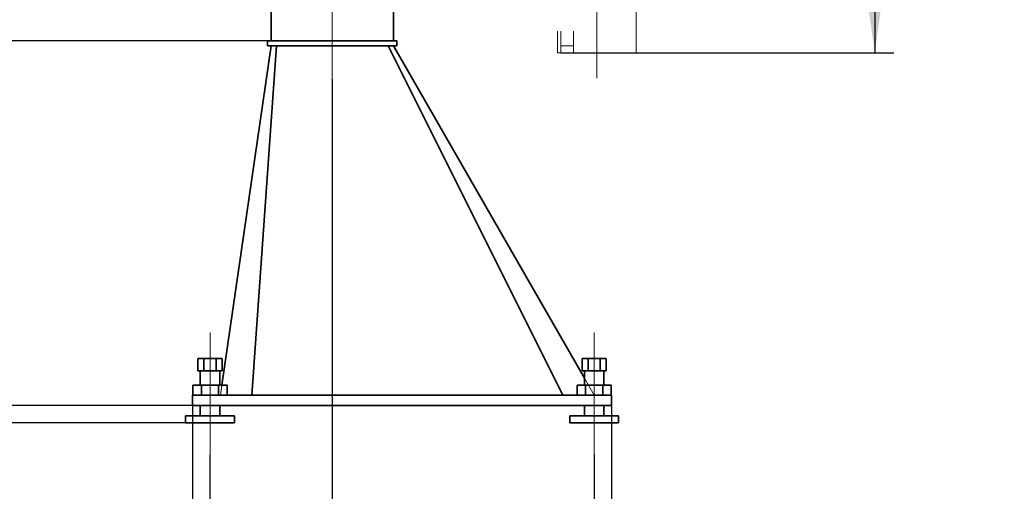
# Model space of a CAD drawing. Header units: millimetres. Extents: x 20 to 400, y 0 to 275.
# Tile 12 of 21: x 260 to 311, y 94 to 118. Entities that reach past the tile are written whole.
import ezdxf

# ---------------------------------------------------------------- set-up
doc = ezdxf.new("R2010")
doc.units = ezdxf.units.MM
for name, pattern in [('SLD-Durchgehend', [0]), ('SLD-Gestrichelt', [1.905, 1.27, -0.635]), ('SLD-Phantom', [12.7, 6.35, -1.27, 1.27, -1.27, 1.27, -1.27]), ('SLD-Punktstrich', [19.05, 15.24, -1.27, 1.27, -1.27])]:
    doc.linetypes.add(name, pattern=pattern)
doc.layers.add('KOPF', color=7, linetype='SLD-Durchgehend')
doc.styles.add('SLDTEXTSTYLE0', font='Gill Sans MT Pro Medium')
doc.dimstyles.new('SLDDIMSTYLE0', dxfattribs={"dimtxt": 1.924756, "dimasz": 2.5, "dimexe": 0, "dimexo": 0.0625, "dimgap": 0.481189, "dimtad": 1, "dimlfac": 55, "dimrnd": 1e-09, "dimzin": 12, "dimdsep": 46, "dimtxsty": 'SLDTEXTSTYLE0', "dimsah": 1, "dimcen": 0.09, "dimadec": 0, "dimazin": 3, "dimtfac": 1, "dimtofl": 0, "dimtmove": 0, "dimatfit": 3, "dimfxl": 1, "dimfrac": 2, "dimtolj": 1, "dimtzin": 12, "dimarcsym": 0})
doc.dimstyles.new('SLDDIMSTYLE1', dxfattribs={"dimtxt": 1.924756, "dimasz": 2.5, "dimexe": 0, "dimexo": 0.0625, "dimgap": 0.481189, "dimtad": 1, "dimlfac": 55, "dimrnd": 1e-09, "dimzin": 12, "dimdsep": 46, "dimtxsty": 'SLDTEXTSTYLE0', "dimsah": 1, "dimcen": 0.09, "dimadec": 0, "dimazin": 3, "dimtfac": 1, "dimtmove": 0, "dimatfit": 0, "dimfxl": 1, "dimfrac": 2, "dimtolj": 1, "dimtzin": 12, "dimarcsym": 0})

# ---------------------------------------------------------------- blocks, each defined once
blk = doc.blocks.new('_D_14')
at = {"layer": 'KOPF', "color": 7}
for p, q in [((287.877, 138.24), (305.229, 138.24)), ((304.229, 138.24), (304.229, 116.422)), ((287.877, 116.422), (305.229, 116.422))]:
    blk.add_line(p, q, dxfattribs=at)
for points in [[(304.229, 138.24), (303.879, 135.74), (304.579, 135.74)], [(304.229, 116.422), (304.579, 118.922), (303.879, 118.922)]]:
    blk.add_solid(points, dxfattribs=at)
at = {"layer": 'KOPF', "color": 7, "char_height": 2.11667, "attachment_point": 1, "rotation": 90, "style": 'SLDTEXTSTYLE0'}
for s, insert in [('stroke = sz+az', (301.126, 118.872)), ('Hub, course,', (297.837, 120.014))]:
    blk.add_mtext(s, dxfattribs=dict(at, insert=insert))
blk = doc.blocks.new('_D_18')
at = {"layer": 'KOPF'}
for p, q in [((269.618, 95.512), (269.618, 78.149)), ((289.618, 95.512), (289.618, 78.149)), ((269.618, 79.149), (289.618, 79.149))]:
    blk.add_line(p, q, dxfattribs=at)
for points in [[(269.618, 79.149), (272.118, 78.799), (272.118, 79.499)], [(289.618, 79.149), (287.118, 79.499), (287.118, 78.799)]]:
    blk.add_solid(points, dxfattribs=at)
at = {"layer": 'KOPF', "insert": (276.796, 82.252), "char_height": 2.1167, "attachment_point": 1, "style": 'SLDTEXTSTYLE0'}
blk.add_mtext('1100', dxfattribs=at)
blk = doc.blocks.new('_D_19')
at = {"layer": 'KOPF'}
for p, q in [((268.709, 98.058), (268.709, 85.149)), ((290.528, 98.058), (290.528, 73.149)), ((268.709, 83.149), (268.709, 73.149)), ((268.709, 74.149), (290.528, 74.149))]:
    blk.add_line(p, q, dxfattribs=at)
for points in [[(268.709, 74.149), (271.209, 73.799), (271.209, 74.499)], [(290.528, 74.149), (288.028, 74.499), (288.028, 73.799)]]:
    blk.add_solid(points, dxfattribs=at)
at = {"layer": 'KOPF', "insert": (276.796, 77.252), "char_height": 2.1167, "attachment_point": 1, "style": 'SLDTEXTSTYLE0'}
blk.add_mtext('1200', dxfattribs=at)
blk = doc.blocks.new('_D_20')
at = {"layer": 'KOPF'}
for p, q in [((257.542, 98.058), (257.542, 104.058)), ((268.709, 98.058), (256.542, 98.058)), ((257.542, 98.058), (257.542, 97.149)), ((268.346, 97.149), (256.542, 97.149)), ((257.542, 97.149), (257.542, 85.314))]:
    blk.add_line(p, q, dxfattribs=at)
for points in [[(257.542, 98.058), (257.892, 100.558), (257.192, 100.558)], [(257.542, 97.149), (257.192, 94.649), (257.892, 94.649)]]:
    blk.add_solid(points, dxfattribs=at)
at = {"layer": 'KOPF', "insert": (254.438, 85.314), "char_height": 2.1167, "attachment_point": 1, "rotation": 90, "style": 'SLDTEXTSTYLE0'}
blk.add_mtext('50', dxfattribs=at)
blk = doc.blocks.new('_D_21')
at = {"layer": 'KOPF'}
for p, q in [((272.618, 117.058), (256.542, 117.058)), ((257.542, 98.058), (257.542, 117.058)), ((268.709, 98.058), (256.542, 98.058))]:
    blk.add_line(p, q, dxfattribs=at)
for points in [[(257.542, 117.058), (257.192, 114.558), (257.892, 114.558)], [(257.542, 98.058), (257.892, 100.558), (257.192, 100.558)]]:
    blk.add_solid(points, dxfattribs=at)
at = {"layer": 'KOPF', "insert": (254.438, 104.736), "char_height": 2.1167, "attachment_point": 1, "rotation": 90, "style": 'SLDTEXTSTYLE0'}
blk.add_mtext('1045', dxfattribs=at)
blk = doc.blocks.new('_D_22')
at = {"layer": 'KOPF'}
for p, q in [((272.618, 145.694), (256.542, 145.694)), ((257.542, 145.694), (257.542, 117.058)), ((272.618, 117.058), (256.542, 117.058))]:
    blk.add_line(p, q, dxfattribs=at)
for points in [[(257.542, 145.694), (257.192, 143.194), (257.892, 143.194)], [(257.542, 117.058), (257.892, 119.558), (257.192, 119.558)]]:
    blk.add_solid(points, dxfattribs=at)
at = {"layer": 'KOPF', "insert": (254.438, 129.597), "char_height": 2.1167, "attachment_point": 1, "rotation": 90, "style": 'SLDTEXTSTYLE0'}
blk.add_mtext('Lm', dxfattribs=at)
blk = doc.blocks.new('_D_24')
at = {"layer": 'KOPF'}
for p, q in [((278.382, 149.149), (251.356, 149.149)), ((252.356, 149.149), (252.356, 97.149)), ((268.346, 97.149), (251.356, 97.149))]:
    blk.add_line(p, q, dxfattribs=at)
for points in [[(252.356, 149.149), (252.006, 146.649), (252.706, 146.649)], [(252.356, 97.149), (252.706, 99.649), (252.006, 99.649)]]:
    blk.add_solid(points, dxfattribs=at)
at = {"layer": 'KOPF', "insert": (249.253, 109.316), "char_height": 2.11667, "attachment_point": 1, "rotation": 90, "style": 'SLDTEXTSTYLE0'}
blk.add_mtext('Ls = Lm+50+1045+190 ', dxfattribs=at)
blk = doc.blocks.new('_D_26')
at = {"layer": 'KOPF'}
for p, q in [((275.982, 115.058), (275.982, 83.149)), ((269.618, 95.512), (269.618, 83.149)), ((269.618, 84.149), (263.618, 84.149)), ((269.618, 84.149), (275.982, 84.149)), ((275.982, 84.149), (281.982, 84.149))]:
    blk.add_line(p, q, dxfattribs=at)
for points in [[(269.618, 84.149), (267.118, 84.499), (267.118, 83.799)], [(275.982, 84.149), (278.482, 83.799), (278.482, 84.499)]]:
    blk.add_solid(points, dxfattribs=at)
at = {"layer": 'KOPF', "insert": (270.684, 87.252), "char_height": 2.1167, "attachment_point": 1, "style": 'SLDTEXTSTYLE0'}
blk.add_mtext('350', dxfattribs=at)
blk = doc.blocks.new('_D_27')
at = {"layer": 'KOPF'}
for p, q in [((275.982, 115.058), (275.982, 83.149)), ((289.618, 95.512), (289.618, 83.149)), ((275.982, 84.149), (289.618, 84.149))]:
    blk.add_line(p, q, dxfattribs=at)
for points in [[(275.982, 84.149), (278.482, 83.799), (278.482, 84.499)], [(289.618, 84.149), (287.118, 84.499), (287.118, 83.799)]]:
    blk.add_solid(points, dxfattribs=at)
at = {"layer": 'KOPF', "insert": (280.684, 87.252), "char_height": 2.1167, "attachment_point": 1, "style": 'SLDTEXTSTYLE0'}
blk.add_mtext('750', dxfattribs=at)

msp = doc.modelspace()

# ---------------------------------------------------------------- linework, layer by layer
at = {"color": 7, "linetype": 'SLD-Phantom', "lineweight": 18}
for p, q in [((291.80395, 146.86789), (291.80395, 116.42158)), ((287.71304, 140.42158), (287.71304, 116.42158)), ((287.87668, 140.42158), (287.87668, 116.78522)), ((288.5494, 140.42158), (288.5494, 116.78522)), ((287.71304, 116.42158), (287.87668, 116.42158)), ((287.87668, 116.78522), (287.87668, 116.42158)), ((287.87668, 116.78522), (288.5494, 116.78522)), ((287.87668, 116.42158), (288.5494, 116.42158)), ((288.5494, 116.78522), (288.5494, 116.42158)), ((288.5494, 116.42158), (291.80395, 116.42158))]:
    msp.add_line(p, q, dxfattribs=at)
at = {"color": 7, "linetype": 'SLD-Durchgehend', "lineweight": 35}
for p, q in [((272.80031, 117.05795), (272.80031, 145.69431)), ((279.16395, 117.05795), (279.16395, 145.69431)), ((272.61849, 117.05795), (272.61849, 116.78522)), ((272.61849, 117.05795), (279.34577, 117.05795)), ((279.34577, 117.05795), (279.34577, 116.78522)), ((272.80031, 116.78522), (270.23777, 99.11249)), ((273.07304, 116.78522), (271.80031, 98.6034)), ((272.61849, 116.78522), (279.34577, 116.78522)), ((278.89122, 116.78522), (287.98213, 98.6034)), ((279.16395, 116.78522), (289.1094, 99.48878)), ((268.98866, 100.49977), (268.98866, 99.8634)), ((268.98866, 100.49977), (269.30358, 100.49977)), ((269.30358, 100.49977), (269.30358, 99.8634)), ((269.30358, 100.49977), (269.93341, 100.49977)), ((269.93341, 100.49977), (269.93341, 99.8634)), ((269.93341, 100.49977), (270.24833, 100.49977)), ((270.24833, 100.49977), (270.24833, 99.8634)), ((288.98866, 100.49977), (288.98866, 99.8634)), ((288.98866, 100.49977), (289.30358, 100.49977)), ((289.30358, 100.49977), (289.30358, 99.8634)), ((289.30358, 100.49977), (289.93341, 100.49977)), ((289.93341, 100.49977), (289.93341, 99.8634)), ((289.93341, 100.49977), (290.24833, 100.49977)), ((290.24833, 100.49977), (290.24833, 99.8634)), ((268.98866, 99.8634), (269.30358, 99.8634)), ((269.1094, 99.8634), (269.1094, 99.11249)), ((269.30358, 99.8634), (269.93341, 99.8634)), ((269.93341, 99.8634), (270.24833, 99.8634)), ((270.12758, 99.11249), (270.12758, 99.8634)), ((288.98866, 99.8634), (289.30358, 99.8634)), ((289.1094, 99.8634), (289.1094, 99.11249)), ((289.30358, 99.8634), (289.93341, 99.8634)), ((289.93341, 99.8634), (290.24833, 99.8634)), ((290.12758, 99.11249), (290.12758, 99.8634)), ((268.72622, 99.11249), (268.72622, 98.6034)), ((268.72622, 99.11249), (269.17236, 99.11249)), ((269.17236, 99.11249), (269.17236, 98.6034)), ((269.17236, 99.11249), (270.06463, 99.11249)), ((270.06463, 99.11249), (270.06463, 98.6034)), ((270.06463, 99.11249), (270.51076, 99.11249)), ((270.51076, 99.11249), (270.51076, 98.6034)), ((288.72622, 99.11249), (288.72622, 98.6034)), ((288.72622, 99.11249), (289.17236, 99.11249)), ((289.17236, 99.11249), (289.17236, 98.6034)), ((289.17236, 99.11249), (290.06463, 99.11249)), ((290.06463, 99.11249), (290.06463, 98.6034)), ((290.06463, 99.11249), (290.51076, 99.11249)), ((290.51076, 99.11249), (290.51076, 98.6034)), ((268.7094, 98.6034), (268.7094, 98.05795)), ((268.7094, 98.6034), (290.52758, 98.6034)), ((290.52758, 98.6034), (290.52758, 98.05795)), ((268.7094, 98.05795), (290.52758, 98.05795)), ((269.1094, 98.05795), (269.1094, 97.51249)), ((270.12758, 97.51249), (270.12758, 98.05795)), ((289.1094, 98.05795), (289.1094, 97.51249)), ((290.12758, 97.51249), (290.12758, 98.05795)), ((268.34577, 97.51249), (268.34577, 97.14886)), ((270.89122, 97.51249), (268.34577, 97.51249)), ((270.89122, 97.14886), (270.89122, 97.51249)), ((288.34577, 97.51249), (288.34577, 97.14886)), ((290.89122, 97.51249), (288.34577, 97.51249)), ((290.89122, 97.14886), (290.89122, 97.51249)), ((268.34577, 97.14886), (270.89122, 97.14886)), ((288.34577, 97.14886), (290.89122, 97.14886))]:
    msp.add_line(p, q, dxfattribs=at)
at = {"color": 7, "linetype": 'SLD-Gestrichelt', "lineweight": 18}
for p, q in [((272.61849, 117.05795), (272.61849, 116.78522)), ((279.34577, 117.05795), (272.61849, 117.05795)), ((279.34577, 117.05795), (279.34577, 116.78522)), ((272.80031, 116.78522), (270.16395, 98.6034)), ((273.07304, 116.78522), (271.80031, 98.6034)), ((279.34577, 116.78522), (272.61849, 116.78522)), ((272.80031, 116.78522), (273.07304, 116.78522)), ((273.07304, 116.78522), (278.89122, 116.78522)), ((278.89122, 116.78522), (279.16395, 116.78522)), ((278.89122, 116.78522), (287.98213, 98.6034)), ((279.16395, 116.78522), (289.61849, 98.6034)), ((269.30358, 100.49977), (268.98866, 100.49977)), ((268.98866, 100.49977), (268.98866, 99.8634)), ((269.30358, 100.49977), (269.30358, 99.8634)), ((269.93341, 100.49977), (269.30358, 100.49977)), ((270.24833, 100.49977), (269.93341, 100.49977)), ((269.93341, 100.49977), (269.93341, 99.8634)), ((270.24833, 100.49977), (270.24833, 99.8634)), ((289.30358, 100.49977), (288.98866, 100.49977)), ((288.98866, 100.49977), (288.98866, 99.8634)), ((289.30358, 100.49977), (289.30358, 99.8634)), ((289.93341, 100.49977), (289.30358, 100.49977)), ((290.24833, 100.49977), (289.93341, 100.49977)), ((289.93341, 100.49977), (289.93341, 99.8634)), ((290.24833, 100.49977), (290.24833, 99.8634)), ((269.30358, 99.8634), (268.98866, 99.8634)), ((270.12758, 99.8634), (269.1094, 99.8634)), ((270.12758, 99.8634), (269.1094, 99.8634)), ((269.1094, 99.8634), (269.1094, 99.11249)), ((269.93341, 99.8634), (269.30358, 99.8634)), ((270.24833, 99.8634), (269.93341, 99.8634)), ((270.12758, 99.11249), (270.12758, 99.8634)), ((289.30358, 99.8634), (288.98866, 99.8634)), ((290.12758, 99.8634), (289.1094, 99.8634)), ((290.12758, 99.8634), (289.1094, 99.8634)), ((289.1094, 99.8634), (289.1094, 99.11249)), ((289.1094, 99.48878), (289.61849, 98.6034)), ((289.93341, 99.8634), (289.30358, 99.8634)), ((290.24833, 99.8634), (289.93341, 99.8634)), ((290.12758, 99.11249), (290.12758, 99.8634)), ((269.17236, 99.11249), (268.72622, 99.11249)), ((268.72622, 99.11249), (268.72622, 98.6034)), ((270.12758, 99.11249), (269.1094, 99.11249)), ((270.12758, 99.11249), (269.1094, 99.11249)), ((269.17236, 99.11249), (269.17236, 98.6034)), ((270.06463, 99.11249), (269.17236, 99.11249)), ((270.51076, 99.11249), (270.06463, 99.11249)), ((270.06463, 99.11249), (270.06463, 98.6034)), ((270.23777, 99.11249), (270.16395, 98.6034)), ((270.51076, 99.11249), (270.51076, 98.6034)), ((289.17236, 99.11249), (288.72622, 99.11249)), ((288.72622, 99.11249), (288.72622, 98.6034)), ((290.12758, 99.11249), (289.1094, 99.11249)), ((290.12758, 99.11249), (289.1094, 99.11249)), ((289.17236, 99.11249), (289.17236, 98.6034)), ((290.06463, 99.11249), (289.17236, 99.11249)), ((290.51076, 99.11249), (290.06463, 99.11249)), ((290.06463, 99.11249), (290.06463, 98.6034)), ((290.51076, 99.11249), (290.51076, 98.6034)), ((268.7094, 98.6034), (268.7094, 98.05795)), ((290.52758, 98.6034), (268.7094, 98.6034)), ((268.72622, 98.6034), (269.17236, 98.6034)), ((269.17236, 98.6034), (270.06463, 98.6034)), ((270.06463, 98.6034), (270.51076, 98.6034)), ((270.16395, 98.6034), (271.80031, 98.6034)), ((271.80031, 98.6034), (287.98213, 98.6034)), ((287.98213, 98.6034), (289.61849, 98.6034)), ((288.72622, 98.6034), (289.17236, 98.6034)), ((289.17236, 98.6034), (290.06463, 98.6034)), ((290.06463, 98.6034), (290.51076, 98.6034)), ((290.52758, 98.6034), (290.52758, 98.05795)), ((290.52758, 98.05795), (268.7094, 98.05795)), ((270.12758, 98.05795), (269.1094, 98.05795)), ((270.12758, 98.05795), (269.1094, 98.05795)), ((269.1094, 98.05795), (269.1094, 97.51249)), ((270.12758, 97.51249), (270.12758, 98.05795)), ((290.12758, 98.05795), (289.1094, 98.05795)), ((290.12758, 98.05795), (289.1094, 98.05795)), ((289.1094, 98.05795), (289.1094, 97.51249)), ((290.12758, 97.51249), (290.12758, 98.05795)), ((268.34577, 97.51249), (270.89122, 97.51249)), ((268.34577, 97.51249), (270.89122, 97.51249)), ((268.34577, 97.51249), (268.34577, 97.14886)), ((269.1094, 97.51249), (270.12758, 97.51249)), ((269.1094, 97.51249), (270.12758, 97.51249)), ((270.89122, 97.14886), (270.89122, 97.51249)), ((288.34577, 97.51249), (290.89122, 97.51249)), ((288.34577, 97.51249), (290.89122, 97.51249)), ((288.34577, 97.51249), (288.34577, 97.14886)), ((289.1094, 97.51249), (290.12758, 97.51249)), ((289.1094, 97.51249), (290.12758, 97.51249)), ((290.89122, 97.14886), (290.89122, 97.51249)), ((270.89122, 97.14886), (268.34577, 97.14886)), ((270.89122, 97.14886), (268.34577, 97.14886)), ((290.89122, 97.14886), (288.34577, 97.14886)), ((290.89122, 97.14886), (288.34577, 97.14886))]:
    msp.add_line(p, q, dxfattribs=at)
at = {"layer": 'KOPF', "color": 7, "linetype": 'SLD-Punktstrich', "lineweight": 18, "ltscale": 0.672727}
msp.add_line((289.75849, 182.80189), (289.75849, 115.10518), dxfattribs=at)
at = {"layer": 'KOPF', "linetype": 'SLD-Punktstrich', "lineweight": 18, "ltscale": 0.672727}
for p, q in [((275.98213, 115.05795), (275.98213, 147.69431)), ((269.61849, 101.8634), (269.61849, 95.51249)), ((289.61849, 101.8634), (289.61849, 95.51249))]:
    msp.add_line(p, q, dxfattribs=at)

# ---------------------------------------------------------------- dimensions: what is measured, and where the dimension line sits
at = {"layer": 'KOPF'}
for base, p1, p2, text, picture, middle in [((252.35625, 97.14886), (278.38213, 149.14886), (268.34577, 97.14886), 'Ls = Lm+50+1045+190 ', '_D_24', (252.35625, 123.14886)), ((257.54176, 117.05795), (272.61849, 145.69431), (272.61849, 117.05795), 'Lm', '_D_22', (257.54176, 131.37613))]:
    dim = msp.add_linear_dim(base=base, p1=p1, p2=p2, angle=90, text=text, dimstyle='SLDDIMSTYLE0', dxfattribs=at)
    dim.commit()
    dim.dimension.update_dxf_attribs({"geometry": picture, "text_midpoint": middle, "dimtype": 160})
at = {"layer": 'KOPF', "color": 7}
dim = msp.add_linear_dim(base=(304.22917, 116.42158), p1=(287.87668, 138.23977), p2=(287.87668, 116.42158), angle=90, text='Hub, course,\\Pstroke = sz+az', dimstyle='SLDDIMSTYLE0', dxfattribs=at)
dim.commit()
dim.dimension.update_dxf_attribs({"geometry": '_D_14', "text_midpoint": (304.22917, 127.33067), "dimtype": 160})
at = {"layer": 'KOPF'}
for base, p2, dimstyle, picture, middle in [((257.54176, 117.05795), (272.61849, 117.05795), 'SLDDIMSTYLE0', '_D_21', (257.54176, 107.55795)), ((257.54176, 97.14886), (268.34577, 97.14886), 'SLDDIMSTYLE1', '_D_20', (257.54176, 86.72543))]:
    dim = msp.add_linear_dim(base=base, p1=(268.7094, 98.05795), p2=p2, angle=90, dimstyle=dimstyle, dxfattribs=at)
    dim.commit()
    dim.dimension.update_dxf_attribs({"geometry": picture, "text_midpoint": middle, "dimtype": 160})
for base, p1, p2, dimstyle, picture, middle in [((275.98213, 84.14886), (269.61849, 95.51249), (275.98213, 115.05795), 'SLDDIMSTYLE1', '_D_26', (272.80031, 84.14886)), ((289.61849, 84.14886), (275.98213, 115.05795), (289.61849, 95.51249), 'SLDDIMSTYLE0', '_D_27', (282.80031, 84.14886)), ((290.52758, 74.14886), (268.7094, 98.05795), (290.52758, 98.05795), 'SLDDIMSTYLE0', '_D_19', (279.61849, 74.14886)), ((289.61849, 79.14886), (269.61849, 95.51249), (289.61849, 95.51249), 'SLDDIMSTYLE0', '_D_18', (279.61849, 79.14886))]:
    dim = msp.add_linear_dim(base=base, p1=p1, p2=p2, dimstyle=dimstyle, dxfattribs=at)
    dim.commit()
    dim.dimension.update_dxf_attribs({"geometry": picture, "text_midpoint": middle, "dimtype": 160})

doc.saveas('drawing.dxf')
